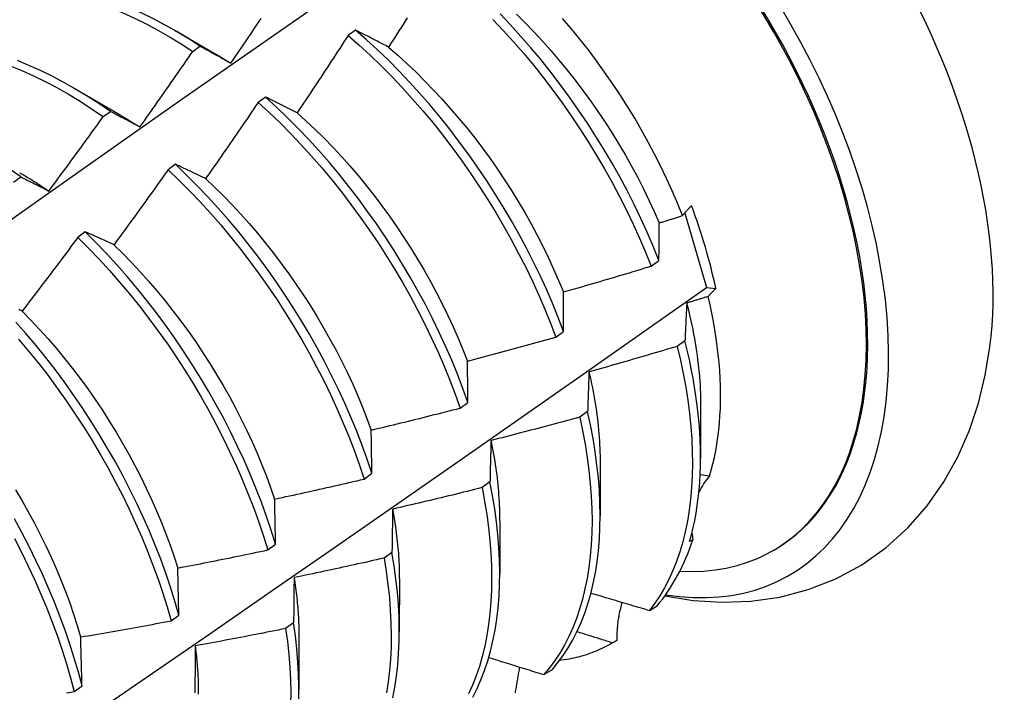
# Model space of a CAD drawing. Header units: inches. Extents: x 20 to 233, y 20 to 138.
# Tile 92 of 109: x 219.621 to 219.962, y 76.614 to 76.847. Entities that reach past the tile are written whole.
import ezdxf

# ---------------------------------------------------------------- set-up
doc = ezdxf.new("R2010")
doc.units = ezdxf.units.IN
doc.header["$MEASUREMENT"] = 0
doc.layers.add('Visible Edges(ANSI)', color=7, linetype='Continuous', lineweight=25)

msp = doc.modelspace()

# ---------------------------------------------------------------- linework, layer by layer
at = {"layer": 'Visible Edges(ANSI)'}
for p, q in [((219.67448, 76.84353), (219.69043, 76.8343)), ((219.73717, 76.84363), (219.73465, 76.84175)), ((219.6808, 76.83622), (219.68331, 76.83804)), ((219.63968, 76.82349), (219.65563, 76.81426)), ((219.70599, 76.82041), (219.70347, 76.81853)), ((219.64976, 76.81361), (219.65227, 76.81544)), ((219.67478, 76.79709), (219.67225, 76.7952)), ((219.61871, 76.79087), (219.62122, 76.79271)), ((219.85128, 76.78018), (219.85884, 76.7544)), ((219.64352, 76.77367), (219.641, 76.77177)), ((219.8397, 76.76181), (219.84236, 76.7638)), ((219.85884, 76.7544), (219.86206, 76.75406)), ((219.80664, 76.7372), (219.80932, 76.73919)), ((219.85138, 76.73596), (219.84866, 76.73398)), ((219.77348, 76.7126), (219.77617, 76.71459)), ((219.85679, 76.71364), (219.85677, 76.6952)), ((219.81765, 76.71146), (219.81492, 76.70948)), ((219.822, 76.6936), (219.82197, 76.67516)), ((219.74021, 76.68801), (219.7429, 76.68999)), ((219.85982, 76.68899), (219.85664, 76.68952)), ((219.7838, 76.687), (219.78106, 76.68502)), ((219.7872, 76.67356), (219.78717, 76.65512)), ((219.85413, 76.66698), (219.85299, 76.66632)), ((219.70683, 76.66343), (219.70953, 76.66541)), ((219.74984, 76.66257), (219.74709, 76.6606)), ((219.88188, 76.66325), (219.88236, 76.66352)), ((219.67604, 76.64085), (219.67563, 76.65717)), ((219.7524, 76.65352), (219.75238, 76.63509)), ((219.8391, 76.64248), (219.84173, 76.64409)), ((219.67333, 76.63887), (219.67604, 76.64085)), ((219.71575, 76.63819), (219.71299, 76.63622)), ((219.7176, 76.63349), (219.71758, 76.61505)), ((219.82582, 76.63096), (219.82716, 76.63173)), ((219.82776, 76.63208), (219.82629, 76.63123)), ((219.80245, 76.62025), (219.80542, 76.62205)), ((219.63972, 76.61433), (219.64244, 76.61632))]:
    msp.add_line(p, q, dxfattribs=at)
at = {"layer": 'Visible Edges(ANSI)', "flags": 128}
for points in [[(219.42381, 76.63956), (219.44702, 76.65626), (219.4702, 76.67291), (219.49337, 76.68952), (219.51652, 76.70607), (219.53965, 76.72257), (219.56277, 76.73902), (219.58588, 76.75542), (219.60898, 76.77176), (219.63207, 76.78805), (219.65515, 76.80428), (219.67822, 76.82045), (219.70129, 76.83657), (219.72435, 76.85262), (219.74741, 76.86862), (219.77046, 76.88455)], [(219.68331, 76.83804), (219.67929, 76.84063), (219.67526, 76.84307), (219.67122, 76.84536), (219.66718, 76.8475), (219.66314, 76.84948), (219.6591, 76.8513), (219.65508, 76.85296), (219.65107, 76.85445), (219.64708, 76.85578), (219.64312, 76.85695), (219.63919, 76.85794), (219.63529, 76.85876), (219.63143, 76.85942), (219.62761, 76.8599), (219.62384, 76.8602), (219.62012, 76.86034)], [(219.61759, 76.85871), (219.62131, 76.85857), (219.62508, 76.85825), (219.62891, 76.85775), (219.63277, 76.85709), (219.63667, 76.85625), (219.64061, 76.85525), (219.64457, 76.85407), (219.64856, 76.85273), (219.65257, 76.85122), (219.6566, 76.84955), (219.66063, 76.84771), (219.66467, 76.84572), (219.66871, 76.84357), (219.67275, 76.84127), (219.67678, 76.83882), (219.6808, 76.83622)], [(219.69403, 76.83214), (219.69478, 76.83324), (219.69553, 76.83434), (219.69628, 76.83545), (219.69703, 76.83655), (219.69778, 76.83765), (219.69852, 76.83875), (219.69927, 76.83986), (219.70001, 76.84096), (219.70076, 76.84207), (219.7015, 76.84317), (219.70224, 76.84428), (219.70299, 76.84538), (219.70373, 76.84649), (219.70447, 76.8476)], [(219.75514, 76.84785), (219.75442, 76.84672), (219.7537, 76.84559), (219.75298, 76.84446), (219.75227, 76.84333), (219.75155, 76.84221), (219.75082, 76.84108), (219.7501, 76.83995), (219.74938, 76.83883), (219.74866, 76.8377)], [(219.78477, 76.84731), (219.78841, 76.84346), (219.79199, 76.83951), (219.79551, 76.83545), (219.79895, 76.83131), (219.80232, 76.82708), (219.80561, 76.82277), (219.80881, 76.81838), (219.81194, 76.81392), (219.81497, 76.80939), (219.81791, 76.8048), (219.82076, 76.80016), (219.8235, 76.79548), (219.82615, 76.79075), (219.82868, 76.78598), (219.83111, 76.78118), (219.83343, 76.77636), (219.83564, 76.77152), (219.83773, 76.76667), (219.8397, 76.76181)], [(219.84236, 76.7638), (219.84038, 76.76866), (219.83829, 76.77351), (219.83607, 76.77835), (219.83374, 76.78317), (219.83131, 76.78796), (219.82876, 76.79273), (219.82611, 76.79745), (219.82336, 76.80214), (219.8205, 76.80677), (219.81755, 76.81136), (219.81451, 76.81588), (219.81138, 76.82033), (219.80817, 76.82472), (219.80487, 76.82902), (219.8015, 76.83325), (219.79805, 76.83738), (219.79453, 76.84143), (219.79095, 76.84538), (219.78731, 76.84922)], [(219.79294, 76.84912), (219.796, 76.84608), (219.79902, 76.84296), (219.80199, 76.83975), (219.80491, 76.83647), (219.80777, 76.83311), (219.81058, 76.82969), (219.81334, 76.8262), (219.81603, 76.82265), (219.81865, 76.81904), (219.82121, 76.81538), (219.8237, 76.81167), (219.82611, 76.80791), (219.82845, 76.80412), (219.83071, 76.80029), (219.83289, 76.79642), (219.83498, 76.79253), (219.83698, 76.78862), (219.8389, 76.78469), (219.84072, 76.78074), (219.84245, 76.77678)], [(219.85056, 76.77929), (219.84881, 76.78358), (219.84696, 76.78785), (219.84502, 76.79211), (219.84299, 76.79635), (219.84086, 76.80056), (219.83864, 76.80475), (219.83633, 76.8089), (219.83394, 76.81302), (219.83146, 76.8171), (219.8289, 76.82113), (219.82625, 76.82512), (219.82353, 76.82906), (219.82074, 76.83293), (219.81789, 76.83672), (219.81497, 76.84045), (219.81199, 76.8441), (219.80895, 76.84767)], [(219.74866, 76.8377), (219.74817, 76.83796), (219.74768, 76.83821), (219.74719, 76.83846), (219.74671, 76.83872), (219.74622, 76.83897), (219.74574, 76.83922), (219.74526, 76.83947), (219.74477, 76.83972), (219.74429, 76.83997), (219.74381, 76.84022), (219.74333, 76.84047), (219.74285, 76.84072), (219.74237, 76.84096), (219.7419, 76.84121), (219.74142, 76.84145), (219.74094, 76.8417), (219.74047, 76.84194), (219.73999, 76.84218), (219.73952, 76.84243), (219.73905, 76.84267), (219.73858, 76.84291), (219.73811, 76.84315), (219.73764, 76.84339), (219.73717, 76.84363)], [(219.80932, 76.73919), (219.80745, 76.74405), (219.80546, 76.74891), (219.80336, 76.75376), (219.80114, 76.7586), (219.7988, 76.76341), (219.79636, 76.76821), (219.79381, 76.77297), (219.79115, 76.77769), (219.78839, 76.78238), (219.78553, 76.78701), (219.78258, 76.79159), (219.77953, 76.7961), (219.7764, 76.80055), (219.77318, 76.80493), (219.76988, 76.80924), (219.7665, 76.81346), (219.76305, 76.81759), (219.75953, 76.82163), (219.75594, 76.82557), (219.75229, 76.8294), (219.74858, 76.83313), (219.74482, 76.83675), (219.74102, 76.84025), (219.73717, 76.84363)], [(219.73465, 76.84175), (219.73392, 76.84063), (219.73319, 76.83951), (219.73247, 76.83839), (219.73174, 76.83727), (219.73101, 76.83614), (219.73028, 76.83502), (219.72954, 76.8339), (219.72881, 76.83279), (219.72808, 76.83167), (219.72734, 76.83055), (219.72661, 76.82943), (219.72587, 76.82831), (219.72514, 76.8272), (219.7244, 76.82608), (219.72366, 76.82497), (219.72292, 76.82385), (219.72218, 76.82274), (219.72144, 76.82163), (219.7207, 76.82051), (219.71996, 76.8194), (219.71921, 76.81829), (219.71847, 76.81718), (219.71773, 76.81607), (219.71698, 76.81496)], [(219.73465, 76.84175), (219.7385, 76.83837), (219.7423, 76.83486), (219.74606, 76.83123), (219.74976, 76.8275), (219.7534, 76.82365), (219.75698, 76.8197), (219.7605, 76.81566), (219.76395, 76.81152), (219.76732, 76.80729), (219.77061, 76.80299), (219.77383, 76.7986), (219.77696, 76.79414), (219.77999, 76.78962), (219.78294, 76.78504), (219.78579, 76.7804), (219.78854, 76.77572), (219.79119, 76.77099), (219.79374, 76.76622), (219.79617, 76.76143), (219.7985, 76.75661), (219.80071, 76.75177), (219.80281, 76.74692), (219.80479, 76.74206), (219.80664, 76.7372)], [(219.66249, 76.81003), (219.66326, 76.81112), (219.66403, 76.8122), (219.6648, 76.81329), (219.66557, 76.81437), (219.66634, 76.81546), (219.66711, 76.81655), (219.66788, 76.81763), (219.66864, 76.81872), (219.66941, 76.81981), (219.67018, 76.8209), (219.67094, 76.82199), (219.6717, 76.82308), (219.67247, 76.82417), (219.67323, 76.82527), (219.67399, 76.82636), (219.67475, 76.82745), (219.67551, 76.82855), (219.67627, 76.82964), (219.67702, 76.83074), (219.67778, 76.83183), (219.67854, 76.83293), (219.67929, 76.83403), (219.68005, 76.83512), (219.6808, 76.83622)], [(219.68331, 76.83804), (219.68374, 76.83781), (219.68418, 76.83757), (219.68462, 76.83733), (219.68506, 76.83709), (219.6855, 76.83685), (219.68594, 76.83661), (219.68639, 76.83637), (219.68683, 76.83613), (219.68727, 76.83589), (219.68772, 76.83564), (219.68817, 76.8354), (219.68861, 76.83515), (219.68906, 76.83491), (219.68951, 76.83466), (219.68996, 76.83441), (219.69041, 76.83416), (219.69086, 76.83391), (219.69131, 76.83366), (219.69176, 76.83341), (219.69221, 76.83316), (219.69266, 76.83291), (219.69312, 76.83265), (219.69357, 76.8324), (219.69403, 76.83214)], [(219.74864, 76.83767), (219.75182, 76.83491), (219.75496, 76.83205), (219.75807, 76.82911), (219.76114, 76.82607), (219.76416, 76.82295), (219.76714, 76.81975), (219.77006, 76.81648), (219.77294, 76.81313), (219.77575, 76.80971), (219.77851, 76.80623), (219.7812, 76.80269), (219.78383, 76.79908), (219.78639, 76.79543), (219.78887, 76.79172), (219.79128, 76.78797), (219.79361, 76.78417), (219.79586, 76.78034), (219.79803, 76.77647), (219.80011, 76.77258), (219.80211, 76.76866), (219.80403, 76.76472), (219.80586, 76.76077), (219.80759, 76.75681), (219.80924, 76.75284)], [(219.65227, 76.81544), (219.64827, 76.81816), (219.64425, 76.82074), (219.64022, 76.82317), (219.63618, 76.82545), (219.63214, 76.82758), (219.6281, 76.82955), (219.62406, 76.83136), (219.62004, 76.83301)], [(219.69042, 76.83427), (219.69057, 76.83418), (219.69072, 76.8341), (219.69087, 76.83401), (219.69102, 76.83392), (219.69117, 76.83383), (219.69132, 76.83374), (219.69147, 76.83365), (219.69162, 76.83357), (219.69177, 76.83348), (219.69192, 76.83339), (219.69207, 76.8333), (219.69222, 76.83321), (219.69237, 76.83312), (219.69252, 76.83303), (219.69267, 76.83294), (219.69282, 76.83285), (219.69297, 76.83275), (219.69312, 76.83266), (219.69327, 76.83257), (219.69342, 76.83248), (219.69357, 76.83239), (219.69372, 76.8323), (219.69387, 76.8322), (219.69402, 76.83211)], [(219.61754, 76.83127), (219.62156, 76.82961), (219.62559, 76.82779), (219.62963, 76.82581), (219.63368, 76.82367), (219.63771, 76.82138), (219.64174, 76.81893), (219.64576, 76.81634), (219.64976, 76.81361)], [(219.71698, 76.81496), (219.71651, 76.81519), (219.71605, 76.81543), (219.71558, 76.81566), (219.71512, 76.8159), (219.71465, 76.81613), (219.71419, 76.81636), (219.71373, 76.81659), (219.71326, 76.81682), (219.7128, 76.81705), (219.71234, 76.81728), (219.71188, 76.81751), (219.71143, 76.81774), (219.71097, 76.81797), (219.71051, 76.81819), (219.71006, 76.81842), (219.7096, 76.81864), (219.70915, 76.81887), (219.70869, 76.81909), (219.70824, 76.81931), (219.70779, 76.81953), (219.70734, 76.81976), (219.70689, 76.81998), (219.70644, 76.82019), (219.70599, 76.82041)], [(219.77617, 76.71459), (219.77441, 76.71944), (219.77254, 76.7243), (219.77054, 76.72916), (219.76843, 76.73401), (219.7662, 76.73884), (219.76386, 76.74366), (219.76141, 76.74845), (219.75885, 76.75321), (219.75619, 76.75793), (219.75342, 76.76261), (219.75056, 76.76724), (219.7476, 76.77182), (219.74455, 76.77633), (219.74141, 76.78078), (219.73819, 76.78515), (219.73488, 76.78945), (219.7315, 76.79367), (219.72804, 76.79779), (219.72452, 76.80182), (219.72092, 76.80576), (219.71727, 76.80959), (219.71356, 76.81331), (219.7098, 76.81692), (219.70599, 76.82041)], [(219.70347, 76.81853), (219.70272, 76.81743), (219.70197, 76.81632), (219.70122, 76.81521), (219.70047, 76.81411), (219.69972, 76.813), (219.69897, 76.8119), (219.69821, 76.81079), (219.69746, 76.80969), (219.6967, 76.80859), (219.69594, 76.80749), (219.69519, 76.80639), (219.69443, 76.80528), (219.69367, 76.80418), (219.69291, 76.80309), (219.69215, 76.80199), (219.69139, 76.80089), (219.69063, 76.79979), (219.68986, 76.79869), (219.6891, 76.7976), (219.68834, 76.7965), (219.68757, 76.79541), (219.6868, 76.79431), (219.68604, 76.79322), (219.68527, 76.79213)], [(219.70347, 76.81853), (219.70728, 76.81503), (219.71104, 76.81141), (219.71474, 76.80768), (219.71839, 76.80384), (219.72197, 76.7999), (219.72549, 76.79586), (219.72895, 76.79173), (219.73232, 76.78751), (219.73562, 76.7832), (219.73884, 76.77882), (219.74197, 76.77437), (219.74502, 76.76985), (219.74797, 76.76527), (219.75083, 76.76064), (219.75358, 76.75596), (219.75624, 76.75123), (219.75879, 76.74647), (219.76123, 76.74168), (219.76357, 76.73686), (219.76579, 76.73202), (219.76789, 76.72717), (219.76987, 76.72231), (219.77174, 76.71745), (219.77348, 76.7126)], [(219.63093, 76.78782), (219.63172, 76.78888), (219.63252, 76.78995), (219.63331, 76.79102), (219.6341, 76.79209), (219.63489, 76.79316), (219.63568, 76.79423), (219.63647, 76.7953), (219.63726, 76.79637), (219.63805, 76.79744), (219.63884, 76.79852), (219.63962, 76.79959), (219.64041, 76.80066), (219.64119, 76.80174), (219.64197, 76.80281), (219.64276, 76.80389), (219.64354, 76.80497), (219.64432, 76.80604), (219.6451, 76.80712), (219.64588, 76.8082), (219.64666, 76.80928), (219.64743, 76.81036), (219.64821, 76.81144), (219.64899, 76.81252), (219.64976, 76.81361)], [(219.65227, 76.81544), (219.65269, 76.81522), (219.6531, 76.81501), (219.65352, 76.81479), (219.65394, 76.81457), (219.65436, 76.81435), (219.65478, 76.81413), (219.6552, 76.81391), (219.65563, 76.81369), (219.65605, 76.81347), (219.65647, 76.81325), (219.6569, 76.81302), (219.65732, 76.8128), (219.65775, 76.81257), (219.65818, 76.81235), (219.6586, 76.81212), (219.65903, 76.81189), (219.65946, 76.81166), (219.65989, 76.81143), (219.66032, 76.8112), (219.66075, 76.81097), (219.66119, 76.81074), (219.66162, 76.8105), (219.66205, 76.81027), (219.66249, 76.81003)], [(219.65563, 76.81419), (219.65591, 76.81403), (219.6562, 76.81386), (219.65649, 76.81369), (219.65677, 76.81352), (219.65706, 76.81335), (219.65734, 76.81318), (219.65763, 76.81301), (219.65792, 76.81284), (219.6582, 76.81267), (219.65849, 76.81249), (219.65877, 76.81232), (219.65906, 76.81214), (219.65935, 76.81197), (219.65963, 76.81179), (219.65992, 76.81161), (219.6602, 76.81143), (219.66049, 76.81125), (219.66077, 76.81107), (219.66106, 76.81089), (219.66134, 76.81071), (219.66163, 76.81053), (219.66191, 76.81034), (219.6622, 76.81016), (219.66248, 76.80997)], [(219.71697, 76.81491), (219.72012, 76.81206), (219.72323, 76.80912), (219.7263, 76.8061), (219.72932, 76.80299), (219.7323, 76.7998), (219.73523, 76.79653), (219.7381, 76.79319), (219.74091, 76.78977), (219.74366, 76.78628), (219.74634, 76.78274), (219.74896, 76.77913), (219.75152, 76.77546), (219.754, 76.77175), (219.7564, 76.76799), (219.75874, 76.76419), (219.76099, 76.76036), (219.76317, 76.75649), (219.76527, 76.75259), (219.76728, 76.74868), (219.7692, 76.74474), (219.77104, 76.74079), (219.77279, 76.73683), (219.77444, 76.73287), (219.776, 76.72891)], [(219.62122, 76.79271), (219.61723, 76.79556)], [(219.68527, 76.79213), (219.68482, 76.79234), (219.68438, 76.79256), (219.68393, 76.79277), (219.68349, 76.79298), (219.68305, 76.7932), (219.6826, 76.79341), (219.68216, 76.79362), (219.68172, 76.79383), (219.68128, 76.79404), (219.68084, 76.79425), (219.6804, 76.79446), (219.67997, 76.79466), (219.67953, 76.79487), (219.67909, 76.79508), (219.67866, 76.79528), (219.67822, 76.79549), (219.67779, 76.79569), (219.67736, 76.79589), (219.67693, 76.79609), (219.67649, 76.7963), (219.67606, 76.7965), (219.67563, 76.7967), (219.67521, 76.79689), (219.67478, 76.79709)], [(219.7429, 76.68999), (219.74127, 76.69484), (219.73951, 76.69969), (219.73763, 76.70455), (219.73562, 76.70941), (219.7335, 76.71425), (219.73127, 76.71909), (219.72892, 76.72391), (219.72647, 76.7287), (219.7239, 76.73345), (219.72123, 76.73817), (219.71846, 76.74285), (219.71559, 76.74748), (219.71262, 76.75205), (219.70957, 76.75656), (219.70642, 76.761), (219.70319, 76.76537), (219.69988, 76.76966), (219.6965, 76.77387), (219.69304, 76.77799), (219.68951, 76.78202), (219.68591, 76.78595), (219.68226, 76.78977), (219.67854, 76.79349), (219.67478, 76.79709)], [(219.62084, 76.79417), (219.62126, 76.79393), (219.62168, 76.79368), (219.62211, 76.79343), (219.62253, 76.79318), (219.62295, 76.79293), (219.62337, 76.79268), (219.62379, 76.79242), (219.62422, 76.79217), (219.62464, 76.79191), (219.62506, 76.79165), (219.62548, 76.79138), (219.6259, 76.79112), (219.62632, 76.79085), (219.62674, 76.79058), (219.62716, 76.79031), (219.62758, 76.79004), (219.628, 76.78977), (219.62842, 76.78949), (219.62884, 76.78921), (219.62926, 76.78893), (219.62968, 76.78865), (219.6301, 76.78837), (219.63051, 76.78808), (219.63093, 76.7878)], [(219.62122, 76.79271), (219.62161, 76.79251), (219.62201, 76.79232), (219.62241, 76.79212), (219.6228, 76.79193), (219.6232, 76.79173), (219.6236, 76.79153), (219.624, 76.79133), (219.62441, 76.79113), (219.62481, 76.79093), (219.62521, 76.79073), (219.62561, 76.79053), (219.62602, 76.79032), (219.62642, 76.79012), (219.62683, 76.78992), (219.62724, 76.78971), (219.62764, 76.7895), (219.62805, 76.78929), (219.62846, 76.78909), (219.62887, 76.78888), (219.62928, 76.78867), (219.62969, 76.78845), (219.6301, 76.78824), (219.63052, 76.78803), (219.63093, 76.78782)], [(219.67225, 76.7952), (219.67148, 76.79411), (219.67071, 76.79302), (219.66994, 76.79193), (219.66917, 76.79084), (219.66839, 76.78976), (219.66762, 76.78867), (219.66684, 76.78758), (219.66606, 76.7865), (219.66528, 76.78541), (219.66451, 76.78432), (219.66373, 76.78324), (219.66295, 76.78216), (219.66217, 76.78107), (219.66138, 76.77999), (219.6606, 76.77891), (219.65982, 76.77783), (219.65903, 76.77675), (219.65825, 76.77567), (219.65746, 76.77459), (219.65668, 76.77351), (219.65589, 76.77243), (219.6551, 76.77135), (219.65431, 76.77028), (219.65352, 76.7692)], [(219.67225, 76.7952), (219.67602, 76.79159), (219.67972, 76.78787), (219.68337, 76.78404), (219.68696, 76.7801), (219.69049, 76.77607), (219.69394, 76.77194), (219.69733, 76.76772), (219.70063, 76.76342), (219.70385, 76.75905), (219.70699, 76.7546), (219.71004, 76.75008), (219.713, 76.74551), (219.71586, 76.74088), (219.71862, 76.7362), (219.72129, 76.73147), (219.72384, 76.72671), (219.72629, 76.72192), (219.72863, 76.7171), (219.73086, 76.71227), (219.73297, 76.70742), (219.73496, 76.70256), (219.73683, 76.6977), (219.73858, 76.69285), (219.74021, 76.68801)], [(219.68527, 76.79211), (219.68838, 76.78918), (219.69144, 76.78615), (219.69446, 76.78303), (219.69743, 76.77983), (219.70035, 76.77656), (219.70322, 76.7732), (219.70603, 76.76978), (219.70878, 76.76629), (219.71147, 76.76274), (219.7141, 76.75913), (219.71666, 76.75547), (219.71915, 76.75176), (219.72157, 76.74801), (219.72391, 76.74421), (219.72617, 76.74038), (219.72836, 76.73652), (219.73046, 76.73263), (219.73247, 76.72872), (219.7344, 76.72478), (219.73623, 76.72084), (219.73797, 76.71688), (219.73962, 76.71292), (219.74117, 76.70896), (219.74262, 76.705)], [(219.85056, 76.77929), (219.85067, 76.77943), (219.85078, 76.77957), (219.8509, 76.77972), (219.85101, 76.77986), (219.85113, 76.78), (219.85125, 76.78015), (219.85137, 76.78029), (219.85149, 76.78043), (219.85161, 76.78058), (219.85174, 76.78072), (219.85187, 76.78087), (219.85199, 76.78101), (219.85212, 76.78115), (219.85225, 76.7813), (219.85239, 76.78144), (219.85252, 76.78159), (219.85266, 76.78173), (219.85279, 76.78188), (219.85293, 76.78202), (219.85307, 76.78217), (219.85321, 76.78231), (219.85336, 76.78246), (219.8535, 76.7826), (219.85365, 76.78275)], [(219.84248, 76.77677), (219.84281, 76.77688), (219.84315, 76.77698), (219.84349, 76.77708), (219.84382, 76.77719), (219.84416, 76.77729), (219.8445, 76.7774), (219.84484, 76.7775), (219.84517, 76.77761), (219.84551, 76.77771), (219.84585, 76.77781), (219.84618, 76.77792), (219.84652, 76.77802), (219.84686, 76.77813), (219.84719, 76.77823), (219.84753, 76.77834), (219.84787, 76.77844), (219.8482, 76.77855), (219.84854, 76.77866), (219.84888, 76.77876), (219.84921, 76.77887), (219.84955, 76.77897), (219.84989, 76.77908), (219.85022, 76.77918), (219.85056, 76.77929)], [(219.84236, 76.7638), (219.84237, 76.76435), (219.84237, 76.76491), (219.84237, 76.76546), (219.84238, 76.76601), (219.84238, 76.76656), (219.84238, 76.7671), (219.84239, 76.76765), (219.84239, 76.76819), (219.8424, 76.76874), (219.8424, 76.76928), (219.8424, 76.76982), (219.84241, 76.77037), (219.84241, 76.77091), (219.84242, 76.77144), (219.84242, 76.77198), (219.84243, 76.77252), (219.84243, 76.77305), (219.84244, 76.77359), (219.84245, 76.77412), (219.84245, 76.77465), (219.84246, 76.77518), (219.84246, 76.77571), (219.84247, 76.77624), (219.84248, 76.77677)], [(219.641, 76.77177), (219.6402, 76.7707), (219.63941, 76.76962), (219.63861, 76.76855), (219.63782, 76.76748), (219.63702, 76.76641), (219.63622, 76.76534), (219.63543, 76.76427), (219.63463, 76.7632), (219.63383, 76.76213), (219.63303, 76.76107), (219.63223, 76.76), (219.63142, 76.75893), (219.63062, 76.75787), (219.62982, 76.7568), (219.62901, 76.75574), (219.62821, 76.75468), (219.6274, 76.75361), (219.62659, 76.75255), (219.62579, 76.75149), (219.62498, 76.75043), (219.62417, 76.74937), (219.62336, 76.74831), (219.62255, 76.74725), (219.62174, 76.74619)], [(219.641, 76.77177), (219.64471, 76.76805), (219.64836, 76.76423), (219.65195, 76.7603), (219.65548, 76.75627), (219.65894, 76.75215), (219.66233, 76.74793), (219.66564, 76.74364), (219.66887, 76.73927), (219.67201, 76.73482), (219.67506, 76.73031), (219.67803, 76.72574), (219.6809, 76.72111), (219.68367, 76.71644), (219.68633, 76.71172), (219.6889, 76.70696), (219.69135, 76.70217), (219.6937, 76.69735), (219.69593, 76.69252), (219.69805, 76.68767), (219.70005, 76.68281), (219.70193, 76.67795), (219.70368, 76.6731), (219.70532, 76.66825), (219.70683, 76.66343)], [(219.65352, 76.7692), (219.6531, 76.7694), (219.65267, 76.76959), (219.65225, 76.76979), (219.65182, 76.76998), (219.6514, 76.77017), (219.65098, 76.77036), (219.65056, 76.77055), (219.65014, 76.77074), (219.64972, 76.77093), (219.6493, 76.77112), (219.64888, 76.77131), (219.64846, 76.77149), (219.64805, 76.77168), (219.64763, 76.77186), (219.64722, 76.77205), (219.6468, 76.77223), (219.64639, 76.77241), (219.64598, 76.77259), (219.64557, 76.77278), (219.64516, 76.77296), (219.64475, 76.77313), (219.64434, 76.77331), (219.64393, 76.77349), (219.64352, 76.77367)], [(219.70953, 76.66541), (219.70801, 76.67024), (219.70637, 76.67508), (219.7046, 76.67994), (219.70271, 76.6848), (219.7007, 76.68965), (219.69858, 76.6945), (219.69634, 76.69934), (219.69398, 76.70415), (219.69152, 76.70894), (219.68895, 76.7137), (219.68627, 76.71841), (219.68349, 76.72309), (219.68062, 76.72771), (219.67765, 76.73228), (219.67458, 76.73678), (219.67144, 76.74122), (219.6682, 76.74559), (219.66489, 76.74988), (219.66149, 76.75408), (219.65803, 76.7582), (219.6545, 76.76222), (219.6509, 76.76614), (219.64724, 76.76996), (219.64352, 76.77367)], [(219.6535, 76.76918), (219.65656, 76.76614), (219.65959, 76.76303), (219.66257, 76.75983), (219.66549, 76.75655), (219.66837, 76.7532), (219.67119, 76.74979), (219.67395, 76.74631), (219.67664, 76.74276), (219.67928, 76.73916), (219.68184, 76.73551), (219.68433, 76.7318), (219.68675, 76.72805), (219.68909, 76.72426), (219.69135, 76.72044), (219.69353, 76.71657), (219.69562, 76.71268), (219.69762, 76.70877), (219.69954, 76.70483), (219.70137, 76.70089), (219.70311, 76.69693), (219.70475, 76.69296), (219.70631, 76.68899), (219.70777, 76.68503), (219.70913, 76.68108)], [(219.80929, 76.75284), (219.81056, 76.7532), (219.81183, 76.75357), (219.8131, 76.75393), (219.81437, 76.75429), (219.81564, 76.75466), (219.81691, 76.75503), (219.81818, 76.75539), (219.81945, 76.75576), (219.82072, 76.75613), (219.82199, 76.7565), (219.82326, 76.75688), (219.82452, 76.75725), (219.82579, 76.75762), (219.82706, 76.758), (219.82832, 76.75838), (219.82959, 76.75875), (219.83085, 76.75913), (219.83212, 76.75951), (219.83338, 76.75989), (219.83465, 76.76027), (219.83591, 76.76066), (219.83717, 76.76104), (219.83844, 76.76143), (219.8397, 76.76181)], [(219.42371, 76.45673), (219.44585, 76.4714), (219.46795, 76.48609), (219.49, 76.50081), (219.51202, 76.51556), (219.53399, 76.53033), (219.55593, 76.54513), (219.57782, 76.55995), (219.59968, 76.5748), (219.6215, 76.58966), (219.64327, 76.60455), (219.66501, 76.61946), (219.6867, 76.63439), (219.70836, 76.64934), (219.72998, 76.6643), (219.75155, 76.67928), (219.77309, 76.69428), (219.79459, 76.70929), (219.81604, 76.72431), (219.83746, 76.73935), (219.85884, 76.7544)], [(219.80932, 76.73919), (219.80932, 76.73977), (219.80931, 76.74035), (219.80931, 76.74093), (219.80931, 76.74151), (219.80931, 76.74209), (219.8093, 76.74266), (219.8093, 76.74324), (219.8093, 76.74381), (219.8093, 76.74438), (219.8093, 76.74496), (219.8093, 76.74553), (219.8093, 76.7461), (219.80929, 76.74666), (219.80929, 76.74723), (219.80929, 76.7478), (219.80929, 76.74836), (219.80929, 76.74893), (219.80929, 76.74949), (219.80929, 76.75005), (219.80929, 76.75061), (219.80929, 76.75117), (219.80929, 76.75173), (219.80929, 76.75229), (219.80929, 76.75284)], [(219.85943, 76.75127), (219.85912, 76.75118), (219.85881, 76.75108), (219.8585, 76.75099), (219.85819, 76.75089), (219.85788, 76.7508), (219.85757, 76.7507), (219.85726, 76.75061), (219.85695, 76.75051), (219.85664, 76.75042), (219.85633, 76.75032), (219.85602, 76.75023), (219.85571, 76.75013), (219.8554, 76.75004), (219.85509, 76.74995), (219.85478, 76.74985), (219.85447, 76.74976), (219.85416, 76.74966), (219.85385, 76.74957), (219.85354, 76.74948), (219.85323, 76.74938), (219.85292, 76.74929), (219.85261, 76.74919), (219.8523, 76.7491), (219.85199, 76.74901)], [(219.86206, 76.75406), (219.86194, 76.75394), (219.86182, 76.75383), (219.8617, 76.75371), (219.86158, 76.75359), (219.86147, 76.75348), (219.86135, 76.75336), (219.86123, 76.75324), (219.86112, 76.75313), (219.86101, 76.75301), (219.86089, 76.75289), (219.86078, 76.75278), (219.86067, 76.75266), (219.86056, 76.75255), (219.86045, 76.75243), (219.86035, 76.75231), (219.86024, 76.7522), (219.86014, 76.75208), (219.86003, 76.75197), (219.85993, 76.75185), (219.85982, 76.75173), (219.85972, 76.75162), (219.85962, 76.7515), (219.85952, 76.75139), (219.85943, 76.75127)], [(219.85982, 76.68899), (219.86045, 76.69111), (219.86103, 76.69329), (219.86155, 76.69551), (219.86202, 76.69779), (219.86242, 76.70011), (219.86278, 76.70248), (219.86308, 76.7049), (219.86332, 76.70736), (219.8635, 76.70986), (219.86363, 76.7124), (219.8637, 76.71498), (219.86371, 76.7176), (219.86366, 76.72025), (219.86356, 76.72293), (219.8634, 76.72565), (219.86319, 76.7284), (219.86291, 76.73118), (219.86258, 76.73399), (219.8622, 76.73682), (219.86175, 76.73967), (219.86125, 76.74255), (219.8607, 76.74544), (219.86009, 76.74835), (219.85943, 76.75127)], [(219.85199, 76.74901), (219.85196, 76.74848), (219.85194, 76.74794), (219.85191, 76.74741), (219.85188, 76.74688), (219.85185, 76.74634), (219.85182, 76.7458), (219.8518, 76.74527), (219.85177, 76.74473), (219.85174, 76.74419), (219.85172, 76.74365), (219.85169, 76.74311), (219.85167, 76.74256), (219.85164, 76.74202), (219.85162, 76.74147), (219.85159, 76.74093), (219.85157, 76.74038), (219.85154, 76.73983), (219.85152, 76.73928), (219.85149, 76.73873), (219.85147, 76.73818), (219.85145, 76.73763), (219.85142, 76.73708), (219.8514, 76.73652), (219.85138, 76.73596)], [(219.85194, 76.74902), (219.85233, 76.74747), (219.85271, 76.74592), (219.85307, 76.74438), (219.85341, 76.74284), (219.85374, 76.74131), (219.85405, 76.73979), (219.85435, 76.73827), (219.85463, 76.73675), (219.85489, 76.73525), (219.85513, 76.73375), (219.85536, 76.73226), (219.85557, 76.73077), (219.85577, 76.7293), (219.85595, 76.72783), (219.85611, 76.72637), (219.85625, 76.72492), (219.85638, 76.72347), (219.85649, 76.72204), (219.85658, 76.72062), (219.85666, 76.7192), (219.85672, 76.7178), (219.85676, 76.71641), (219.85678, 76.71502), (219.85679, 76.71365)], [(219.62174, 76.74619), (219.62133, 76.74637), (219.62093, 76.74654), (219.62052, 76.74671)], [(219.62172, 76.74615), (219.62475, 76.74304), (219.62773, 76.73985), (219.63066, 76.73658), (219.63354, 76.73324), (219.63636, 76.72983), (219.63911, 76.72636), (219.64181, 76.72282), (219.64443, 76.71922), (219.64699, 76.71556), (219.64948, 76.71185), (219.65189, 76.7081), (219.65422, 76.7043), (219.65648, 76.70047), (219.65866, 76.6966), (219.66075, 76.69271), (219.66276, 76.68879), (219.66469, 76.68485), (219.66653, 76.6809), (219.66828, 76.67694), (219.66993, 76.67298), (219.6715, 76.66901), (219.67297, 76.66505), (219.67434, 76.6611), (219.67561, 76.65716)], [(219.67604, 76.64085), (219.67464, 76.64566), (219.67312, 76.65049), (219.67147, 76.65533), (219.66969, 76.66019), (219.6678, 76.66505), (219.66578, 76.6699), (219.66365, 76.67475), (219.6614, 76.67958), (219.65904, 76.6844), (219.65657, 76.68918), (219.65399, 76.69394), (219.65131, 76.69865), (219.64853, 76.70332), (219.64565, 76.70794), (219.64267, 76.71251), (219.6396, 76.71701), (219.63645, 76.72144), (219.63321, 76.72581), (219.62989, 76.73009), (219.62649, 76.73429), (219.62302, 76.7384), (219.61949, 76.74241)], [(219.62048, 76.73647), (219.62394, 76.73235), (219.62733, 76.72815), (219.63065, 76.72386), (219.63388, 76.71949), (219.63703, 76.71505), (219.64009, 76.71054), (219.64306, 76.70597), (219.64593, 76.70135), (219.64871, 76.69668), (219.65138, 76.69196), (219.65395, 76.6872), (219.65641, 76.68241), (219.65876, 76.6776), (219.661, 76.67276), (219.66313, 76.66792), (219.66513, 76.66306), (219.66702, 76.6582), (219.66878, 76.65335), (219.67043, 76.6485), (219.67194, 76.64367), (219.67333, 76.63887)], [(219.77602, 76.72891), (219.7773, 76.72925), (219.77858, 76.72958), (219.77986, 76.72992), (219.78114, 76.73025), (219.78241, 76.73059), (219.78369, 76.73093), (219.78497, 76.73127), (219.78625, 76.73161), (219.78753, 76.73195), (219.7888, 76.73229), (219.79008, 76.73264), (219.79136, 76.73298), (219.79263, 76.73333), (219.79391, 76.73367), (219.79518, 76.73402), (219.79646, 76.73437), (219.79773, 76.73472), (219.79901, 76.73507), (219.80028, 76.73543), (219.80155, 76.73578), (219.80283, 76.73613), (219.8041, 76.73649), (219.80537, 76.73685), (219.80664, 76.7372)], [(219.84866, 76.73398), (219.84739, 76.7336), (219.84612, 76.73322), (219.84485, 76.73285), (219.84358, 76.73247), (219.84231, 76.73209), (219.84104, 76.73172), (219.83977, 76.73135), (219.8385, 76.73097), (219.83723, 76.7306), (219.83596, 76.73023), (219.83469, 76.72986), (219.83342, 76.7295), (219.83215, 76.72913), (219.83087, 76.72876), (219.8296, 76.7284), (219.82833, 76.72804), (219.82705, 76.72767), (219.82578, 76.72731), (219.8245, 76.72695), (219.82323, 76.72659), (219.82195, 76.72624), (219.82068, 76.72588), (219.8194, 76.72552), (219.81813, 76.72517)], [(219.84866, 76.73398), (219.84978, 76.72924), (219.85077, 76.72454), (219.85162, 76.71989), (219.85235, 76.71529), (219.85294, 76.71075), (219.8534, 76.70627), (219.85372, 76.70186), (219.85391, 76.69753), (219.85396, 76.69327), (219.85388, 76.68911), (219.85366, 76.68503), (219.85331, 76.68105), (219.85283, 76.67717), (219.85221, 76.6734), (219.85147, 76.66974), (219.85059, 76.66619), (219.84959, 76.66276), (219.84846, 76.65946), (219.8472, 76.65629), (219.84582, 76.65325), (219.84432, 76.65034), (219.84269, 76.64758), (219.84095, 76.64496), (219.8391, 76.64248)], [(219.85299, 76.66632), (219.85364, 76.66871), (219.85424, 76.67116), (219.85477, 76.67366), (219.85524, 76.67622), (219.85565, 76.67883), (219.85599, 76.68148), (219.85627, 76.68419), (219.85649, 76.68694), (219.85665, 76.68974), (219.85674, 76.69258), (219.85677, 76.69547), (219.85674, 76.69839), (219.85664, 76.70135), (219.85648, 76.70435), (219.85625, 76.70739), (219.85596, 76.71045), (219.85561, 76.71355), (219.85519, 76.71668), (219.85471, 76.71984), (219.85417, 76.72302), (219.85357, 76.72622), (219.8529, 76.72945), (219.85217, 76.7327), (219.85138, 76.73596)], [(219.84436, 76.64749), (219.85418, 76.64593), (219.86415, 76.64529), (219.8742, 76.64566), (219.88421, 76.6471), (219.89407, 76.64968), (219.90361, 76.65344), (219.91267, 76.65833), (219.92106, 76.66425), (219.92864, 76.67111), (219.93533, 76.67874), (219.94112, 76.68701), (219.94598, 76.69576), (219.94995, 76.70489), (219.95309, 76.71432), (219.95544, 76.72399), (219.95706, 76.73384)], [(219.77617, 76.71459), (219.77616, 76.7152), (219.77615, 76.7158), (219.77614, 76.71641), (219.77614, 76.71702), (219.77613, 76.71762), (219.77612, 76.71823), (219.77612, 76.71883), (219.77611, 76.71943), (219.7761, 76.72003), (219.7761, 76.72063), (219.77609, 76.72123), (219.77608, 76.72183), (219.77608, 76.72242), (219.77607, 76.72302), (219.77606, 76.72361), (219.77606, 76.72421), (219.77605, 76.7248), (219.77605, 76.72539), (219.77604, 76.72598), (219.77604, 76.72657), (219.77603, 76.72716), (219.77603, 76.72774), (219.77602, 76.72833), (219.77602, 76.72891)], [(219.81813, 76.72517), (219.8181, 76.72461), (219.81808, 76.72405), (219.81806, 76.72349), (219.81804, 76.72293), (219.81802, 76.72237), (219.81799, 76.7218), (219.81797, 76.72124), (219.81795, 76.72067), (219.81793, 76.7201), (219.81791, 76.71953), (219.81789, 76.71896), (219.81787, 76.71839), (219.81785, 76.71782), (219.81783, 76.71725), (219.81781, 76.71667), (219.81779, 76.7161), (219.81777, 76.71552), (219.81775, 76.71495), (219.81774, 76.71437), (219.81772, 76.71379), (219.8177, 76.71321), (219.81768, 76.71263), (219.81766, 76.71205), (219.81765, 76.71146)], [(219.81811, 76.72517), (219.81843, 76.72379), (219.81873, 76.72241), (219.81902, 76.72104), (219.8193, 76.71967), (219.81956, 76.71831), (219.81981, 76.71695), (219.82005, 76.7156), (219.82027, 76.71426), (219.82048, 76.71292), (219.82067, 76.71158), (219.82085, 76.71026), (219.82102, 76.70894), (219.82117, 76.70762), (219.82131, 76.70631), (219.82144, 76.70501), (219.82155, 76.70372), (219.82164, 76.70243), (219.82173, 76.70115), (219.8218, 76.69988), (219.82186, 76.69862), (219.8219, 76.69736), (219.82193, 76.69611), (219.82195, 76.69487), (219.82195, 76.69364)], [(219.74265, 76.70499), (219.74394, 76.70529), (219.74523, 76.7056), (219.74651, 76.70591), (219.7478, 76.70621), (219.74909, 76.70652), (219.75037, 76.70683), (219.75166, 76.70714), (219.75295, 76.70746), (219.75423, 76.70777), (219.75552, 76.70808), (219.7568, 76.7084), (219.75809, 76.70872), (219.75937, 76.70903), (219.76066, 76.70935), (219.76194, 76.70967), (219.76322, 76.70999), (219.76451, 76.71032), (219.76579, 76.71064), (219.76707, 76.71096), (219.76836, 76.71129), (219.76964, 76.71161), (219.77092, 76.71194), (219.7722, 76.71227), (219.77348, 76.7126)], [(219.80542, 76.62205), (219.80737, 76.62439), (219.80921, 76.62688), (219.81093, 76.62952), (219.81254, 76.63231), (219.81403, 76.63523), (219.81539, 76.63829), (219.81663, 76.64148), (219.81775, 76.6448), (219.81873, 76.64824), (219.81959, 76.65181), (219.82032, 76.65548), (219.82092, 76.65927), (219.82138, 76.66316), (219.82171, 76.66716), (219.82191, 76.67125), (219.82197, 76.67543), (219.8219, 76.67969), (219.8217, 76.68403), (219.82136, 76.68845), (219.82088, 76.69294), (219.82027, 76.69749), (219.81953, 76.7021), (219.81865, 76.70676), (219.81765, 76.71146)], [(219.81492, 76.70948), (219.81364, 76.70913), (219.81236, 76.70878), (219.81108, 76.70843), (219.8098, 76.70809), (219.80853, 76.70774), (219.80725, 76.70739), (219.80597, 76.70705), (219.80469, 76.70671), (219.80341, 76.70636), (219.80213, 76.70602), (219.80084, 76.70568), (219.79956, 76.70534), (219.79828, 76.70501), (219.797, 76.70467), (219.79572, 76.70433), (219.79443, 76.704), (219.79315, 76.70367), (219.79187, 76.70333), (219.79058, 76.703), (219.7893, 76.70267), (219.78802, 76.70234), (219.78673, 76.70202), (219.78545, 76.70169), (219.78416, 76.70137)], [(219.81492, 76.70948), (219.81591, 76.70478), (219.81678, 76.70013), (219.81751, 76.69552), (219.81811, 76.69098), (219.81857, 76.68649), (219.8189, 76.68208), (219.8191, 76.67774), (219.81916, 76.67349), (219.81909, 76.66931), (219.81888, 76.66523), (219.81854, 76.66124), (219.81806, 76.65736), (219.81746, 76.65358), (219.81672, 76.64991), (219.81585, 76.64636), (219.81485, 76.64293), (219.81373, 76.63962), (219.81248, 76.63643), (219.81111, 76.63339), (219.80961, 76.63047), (219.80799, 76.6277), (219.80626, 76.62507), (219.80441, 76.62259), (219.80245, 76.62025)], [(219.7429, 76.68999), (219.74289, 76.69063), (219.74288, 76.69127), (219.74287, 76.6919), (219.74286, 76.69253), (219.74284, 76.69317), (219.74283, 76.6938), (219.74282, 76.69443), (219.74281, 76.69506), (219.7428, 76.69569), (219.74279, 76.69632), (219.74278, 76.69694), (219.74277, 76.69757), (219.74276, 76.69819), (219.74275, 76.69881), (219.74274, 76.69944), (219.74273, 76.70006), (219.74272, 76.70068), (219.74271, 76.7013), (219.7427, 76.70191), (219.74269, 76.70253), (219.74268, 76.70315), (219.74267, 76.70376), (219.74266, 76.70438), (219.74265, 76.70499)], [(219.78416, 76.70137), (219.78414, 76.70078), (219.78413, 76.70019), (219.78411, 76.6996), (219.78409, 76.69901), (219.78408, 76.69842), (219.78406, 76.69783), (219.78404, 76.69724), (219.78403, 76.69664), (219.78401, 76.69605), (219.784, 76.69545), (219.78398, 76.69485), (219.78396, 76.69426), (219.78395, 76.69366), (219.78393, 76.69306), (219.78392, 76.69246), (219.78391, 76.69185), (219.78389, 76.69125), (219.78388, 76.69065), (219.78386, 76.69004), (219.78385, 76.68943), (219.78384, 76.68883), (219.78382, 76.68822), (219.78381, 76.68761), (219.7838, 76.687)], [(219.78413, 76.70139), (219.78437, 76.70018), (219.78461, 76.69897), (219.78483, 76.69776), (219.78505, 76.69656), (219.78525, 76.69537), (219.78545, 76.69417), (219.78563, 76.69299), (219.7858, 76.6918), (219.78597, 76.69062), (219.78612, 76.68945), (219.78626, 76.68828), (219.78639, 76.68712), (219.78651, 76.68596), (219.78662, 76.6848), (219.78672, 76.68366), (219.78681, 76.68251), (219.78689, 76.68138), (219.78696, 76.68025), (219.78701, 76.67912), (219.78706, 76.678), (219.7871, 76.67689), (219.78712, 76.67578), (219.78714, 76.67469), (219.78714, 76.67359)], [(219.70919, 76.68107), (219.71048, 76.68135), (219.71178, 76.68163), (219.71307, 76.6819), (219.71437, 76.68218), (219.71566, 76.68246), (219.71696, 76.68275), (219.71825, 76.68303), (219.71955, 76.68331), (219.72084, 76.6836), (219.72213, 76.68389), (219.72343, 76.68417), (219.72472, 76.68446), (219.72601, 76.68475), (219.7273, 76.68504), (219.7286, 76.68533), (219.72989, 76.68563), (219.73118, 76.68592), (219.73247, 76.68621), (219.73376, 76.68651), (219.73505, 76.68681), (219.73634, 76.6871), (219.73763, 76.6874), (219.73892, 76.6877), (219.74021, 76.68801)], [(219.77783, 76.61244), (219.77931, 76.61537), (219.78067, 76.61844), (219.7819, 76.62164), (219.78301, 76.62496), (219.78399, 76.62841), (219.78484, 76.63198), (219.78556, 76.63567), (219.78615, 76.63946), (219.7866, 76.64336), (219.78693, 76.64736), (219.78712, 76.65145), (219.78717, 76.65564), (219.78709, 76.65991), (219.78688, 76.66425), (219.78653, 76.66868), (219.78605, 76.67317), (219.78543, 76.67772), (219.78468, 76.68233), (219.7838, 76.687)], [(219.61937, 76.68432), (219.62164, 76.68048), (219.62382, 76.67662), (219.62593, 76.67273), (219.62795, 76.66882), (219.62988, 76.66488), (219.63173, 76.66094), (219.63348, 76.65698), (219.63514, 76.65302), (219.6367, 76.64906), (219.63816, 76.6451), (219.63952, 76.64115), (219.64078, 76.63722), (219.64194, 76.6333)], [(219.78106, 76.68502), (219.77977, 76.6847), (219.77849, 76.68438), (219.7772, 76.68406), (219.77591, 76.68374), (219.77462, 76.68342), (219.77334, 76.6831), (219.77205, 76.68279), (219.77076, 76.68247), (219.76947, 76.68216), (219.76818, 76.68185), (219.76689, 76.68154), (219.7656, 76.68123), (219.76431, 76.68092), (219.76302, 76.68061), (219.76173, 76.6803), (219.76044, 76.68), (219.75915, 76.67969), (219.75785, 76.67939), (219.75656, 76.67909), (219.75527, 76.67879), (219.75398, 76.67849), (219.75268, 76.67819), (219.75139, 76.67789), (219.7501, 76.67759)], [(219.78106, 76.68502), (219.78193, 76.68036), (219.78267, 76.67576), (219.78328, 76.67121), (219.78375, 76.66672), (219.78409, 76.6623), (219.78429, 76.65796), (219.78436, 76.6537), (219.7843, 76.64952), (219.7841, 76.64543), (219.78376, 76.64144), (219.7833, 76.63755), (219.7827, 76.63376), (219.78197, 76.63009), (219.78111, 76.62653), (219.78012, 76.62309), (219.779, 76.61977), (219.77776, 76.61658), (219.77639, 76.61352)], [(219.70953, 76.66541), (219.70951, 76.66608), (219.7095, 76.66674), (219.70948, 76.6674), (219.70947, 76.66806), (219.70945, 76.66872), (219.70944, 76.66938), (219.70942, 76.67004), (219.70941, 76.6707), (219.7094, 76.67136), (219.70938, 76.67201), (219.70937, 76.67266), (219.70935, 76.67332), (219.70934, 76.67397), (219.70932, 76.67462), (219.70931, 76.67527), (219.7093, 76.67592), (219.70928, 76.67657), (219.70927, 76.67721), (219.70926, 76.67786), (219.70924, 76.6785), (219.70923, 76.67915), (219.70921, 76.67979), (219.7092, 76.68043), (219.70919, 76.68107)], [(219.7501, 76.67759), (219.75008, 76.67698), (219.75007, 76.67637), (219.75006, 76.67575), (219.75004, 76.67513), (219.75003, 76.67451), (219.75002, 76.67389), (219.75001, 76.67327), (219.75, 76.67265), (219.74999, 76.67203), (219.74997, 76.67141), (219.74996, 76.67078), (219.74995, 76.67016), (219.74994, 76.66953), (219.74993, 76.6689), (219.74992, 76.66827), (219.74991, 76.66765), (219.7499, 76.66701), (219.74989, 76.66638), (219.74988, 76.66575), (219.74987, 76.66512), (219.74986, 76.66448), (219.74985, 76.66385), (219.74984, 76.66321), (219.74984, 76.66257)], [(219.75004, 76.67761), (219.75023, 76.67657), (219.75041, 76.67552), (219.75058, 76.67448), (219.75075, 76.67344), (219.75091, 76.67241), (219.75106, 76.67138), (219.7512, 76.67035), (219.75133, 76.66932), (219.75146, 76.6683), (219.75158, 76.66729), (219.75169, 76.66628), (219.75179, 76.66527), (219.75188, 76.66427), (219.75197, 76.66327), (219.75205, 76.66227), (219.75212, 76.66128), (219.75218, 76.66029), (219.75223, 76.65931), (219.75228, 76.65834), (219.75231, 76.65737), (219.75234, 76.6564), (219.75236, 76.65544), (219.75238, 76.65448), (219.75238, 76.65353)], [(219.64244, 76.61632), (219.64116, 76.6211), (219.63976, 76.62591), (219.63822, 76.63074), (219.63657, 76.63558), (219.63479, 76.64044), (219.63288, 76.6453), (219.63086, 76.65015), (219.62872, 76.655), (219.62646, 76.65983), (219.6241, 76.66464), (219.62162, 76.66943), (219.61904, 76.67418)], [(219.619, 76.66745), (219.62147, 76.66266), (219.62383, 76.65785), (219.62607, 76.65301), (219.62821, 76.64816), (219.63022, 76.64331), (219.63211, 76.63845), (219.63389, 76.63359), (219.63553, 76.62875), (219.63706, 76.62392), (219.63845, 76.61911), (219.63972, 76.61433)], [(219.67563, 76.65717), (219.67693, 76.65742), (219.67824, 76.65766), (219.67954, 76.65792), (219.68084, 76.65817), (219.68214, 76.65842), (219.68344, 76.65867), (219.68474, 76.65893), (219.68605, 76.65919), (219.68735, 76.65944), (219.68865, 76.6597), (219.68995, 76.65996), (219.69125, 76.66022), (219.69255, 76.66048), (219.69385, 76.66074), (219.69515, 76.66101), (219.69644, 76.66127), (219.69774, 76.66154), (219.69904, 76.6618), (219.70034, 76.66207), (219.70164, 76.66234), (219.70293, 76.66261), (219.70423, 76.66288), (219.70553, 76.66315), (219.70683, 76.66343)], [(219.75009, 76.61216), (219.7508, 76.61585), (219.75138, 76.61965), (219.75183, 76.62355), (219.75214, 76.62756), (219.75233, 76.63166), (219.75237, 76.63585), (219.75229, 76.64012), (219.75207, 76.64448), (219.75171, 76.6489), (219.75122, 76.6534), (219.75059, 76.65796), (219.74984, 76.66257)], [(219.74709, 76.6606), (219.74579, 76.6603), (219.7445, 76.66001), (219.7432, 76.65972), (219.7419, 76.65943), (219.74061, 76.65914), (219.73931, 76.65885), (219.73802, 76.65857), (219.73672, 76.65828), (219.73542, 76.658), (219.73412, 76.65771), (219.73283, 76.65743), (219.73153, 76.65715), (219.73023, 76.65687), (219.72893, 76.65659), (219.72763, 76.65631), (219.72633, 76.65604), (219.72503, 76.65576), (219.72373, 76.65549), (219.72243, 76.65521), (219.72113, 76.65494), (219.71983, 76.65467), (219.71853, 76.6544), (219.71723, 76.65413), (219.71593, 76.65386)], [(219.74709, 76.6606), (219.74783, 76.65599), (219.74845, 76.65144), (219.74893, 76.64694), (219.74927, 76.64252), (219.74949, 76.63818), (219.74956, 76.63391), (219.74951, 76.62972), (219.74931, 76.62563), (219.74899, 76.62163), (219.74853, 76.61774), (219.74794, 76.61395)], [(219.71593, 76.65386), (219.71592, 76.65322), (219.71591, 76.65258), (219.7159, 76.65194), (219.71589, 76.65129), (219.71589, 76.65065), (219.71588, 76.65), (219.71587, 76.64935), (219.71586, 76.6487), (219.71585, 76.64805), (219.71585, 76.6474), (219.71584, 76.64675), (219.71583, 76.6461), (219.71582, 76.64545), (219.71582, 76.64479), (219.71581, 76.64414), (219.7158, 76.64348), (219.7158, 76.64282), (219.71579, 76.64216), (219.71578, 76.6415), (219.71578, 76.64084), (219.71577, 76.64018), (219.71576, 76.63952), (219.71576, 76.63885), (219.71575, 76.63819)], [(219.71591, 76.65386), (219.71605, 76.65298), (219.71618, 76.6521), (219.71631, 76.65122), (219.71643, 76.65035), (219.71655, 76.64948), (219.71665, 76.64861), (219.71676, 76.64774), (219.71685, 76.64688), (219.71694, 76.64602), (219.71703, 76.64516), (219.7171, 76.64431), (219.71718, 76.64346), (219.71724, 76.64261), (219.7173, 76.64177), (219.71736, 76.64092), (219.7174, 76.64009), (219.71745, 76.63925), (219.71748, 76.63842), (219.71751, 76.6376), (219.71754, 76.63677), (219.71755, 76.63595), (219.71757, 76.63514), (219.71757, 76.63432), (219.71757, 76.63351)], [(219.8188, 76.6485), (219.81964, 76.64825), (219.82049, 76.648), (219.82133, 76.64774), (219.82217, 76.64749), (219.82302, 76.64724), (219.82386, 76.64699), (219.82471, 76.64673), (219.82555, 76.64648), (219.8264, 76.64623), (219.82724, 76.64598), (219.82809, 76.64573), (219.82893, 76.64548), (219.82978, 76.64523), (219.83063, 76.64498), (219.83147, 76.64473), (219.83232, 76.64448), (219.83316, 76.64423), (219.83401, 76.64398), (219.83486, 76.64373), (219.83571, 76.64348), (219.83655, 76.64323), (219.8374, 76.64298), (219.83825, 76.64273), (219.8391, 76.64248)], [(219.82958, 76.64528), (219.82942, 76.64476), (219.82927, 76.64424), (219.82913, 76.64371), (219.82899, 76.64318), (219.82886, 76.64265), (219.82874, 76.64211), (219.82862, 76.64157), (219.82851, 76.64103), (219.82841, 76.64049), (219.82832, 76.63994), (219.82823, 76.63939), (219.82815, 76.63884), (219.82808, 76.63829), (219.82801, 76.63773), (219.82795, 76.63717), (219.8279, 76.63661), (219.82786, 76.63605), (219.82782, 76.63549), (219.82779, 76.63492), (219.82777, 76.63436), (219.82776, 76.63379), (219.82775, 76.63322), (219.82775, 76.63265), (219.82776, 76.63208)], [(219.64198, 76.63328), (219.64329, 76.6335), (219.64459, 76.63372), (219.6459, 76.63394), (219.64721, 76.63417), (219.64852, 76.63439), (219.64983, 76.63462), (219.65114, 76.63485), (219.65244, 76.63507), (219.65375, 76.6353), (219.65506, 76.63553), (219.65636, 76.63576), (219.65767, 76.636), (219.65898, 76.63623), (219.66028, 76.63647), (219.66159, 76.6367), (219.66289, 76.63694), (219.6642, 76.63717), (219.6655, 76.63741), (219.66681, 76.63765), (219.66811, 76.63789), (219.66942, 76.63814), (219.67072, 76.63838), (219.67203, 76.63862), (219.67333, 76.63887)], [(219.71299, 76.63622), (219.71169, 76.63596), (219.71039, 76.63569), (219.70909, 76.63543), (219.70778, 76.63517), (219.70648, 76.63491), (219.70518, 76.63465), (219.70387, 76.63439), (219.70257, 76.63413), (219.70126, 76.63388), (219.69996, 76.63362), (219.69865, 76.63337), (219.69735, 76.63312), (219.69604, 76.63287), (219.69474, 76.63262), (219.69343, 76.63237), (219.69212, 76.63212), (219.69082, 76.63187), (219.68951, 76.63162), (219.6882, 76.63138), (219.6869, 76.63114), (219.68559, 76.63089), (219.68428, 76.63065), (219.68297, 76.63041), (219.68166, 76.63017)], [(219.71299, 76.63622), (219.71362, 76.63166), (219.71411, 76.62717), (219.71446, 76.62274), (219.71468, 76.61839), (219.71476, 76.61412), (219.71471, 76.60993)], [(219.71753, 76.61187), (219.71757, 76.61606), (219.71748, 76.62034), (219.71725, 76.6247), (219.71688, 76.62913), (219.71639, 76.63363), (219.71575, 76.63819)], [(219.82629, 76.63123), (219.82577, 76.63139), (219.82526, 76.63155), (219.82474, 76.63171), (219.82423, 76.63187), (219.82371, 76.63203), (219.8232, 76.63219), (219.82268, 76.63234), (219.82217, 76.6325), (219.82165, 76.63266), (219.82114, 76.63282), (219.82062, 76.63298), (219.82011, 76.63314), (219.8196, 76.6333), (219.81908, 76.63346), (219.81857, 76.63362), (219.81805, 76.63378), (219.81754, 76.63394), (219.81703, 76.6341), (219.81651, 76.63426), (219.816, 76.63442), (219.81549, 76.63458), (219.81497, 76.63474), (219.81446, 76.63491), (219.81395, 76.63507)], [(219.64244, 76.61632), (219.64242, 76.61703), (219.6424, 76.61775), (219.64238, 76.61847), (219.64236, 76.61918), (219.64234, 76.6199), (219.64232, 76.62061), (219.6423, 76.62132), (219.64228, 76.62204), (219.64226, 76.62275), (219.64225, 76.62346), (219.64223, 76.62416), (219.64221, 76.62487), (219.64219, 76.62558), (219.64217, 76.62628), (219.64215, 76.62699), (219.64213, 76.62769), (219.64211, 76.62839), (219.64209, 76.62909), (219.64207, 76.62979), (219.64205, 76.63049), (219.64203, 76.63119), (219.64202, 76.63189), (219.642, 76.63258), (219.64198, 76.63328)], [(219.68166, 76.63017), (219.68166, 76.62951), (219.68165, 76.62884), (219.68165, 76.62817), (219.68164, 76.6275), (219.68163, 76.62682), (219.68163, 76.62615), (219.68162, 76.62548), (219.68162, 76.6248), (219.68161, 76.62412), (219.68161, 76.62345), (219.6816, 76.62277), (219.6816, 76.62209), (219.68159, 76.62141), (219.68159, 76.62073), (219.68159, 76.62005), (219.68158, 76.61936), (219.68158, 76.61868), (219.68157, 76.61799), (219.68157, 76.61731), (219.68157, 76.61662), (219.68156, 76.61593), (219.68156, 76.61524), (219.68156, 76.61455), (219.68155, 76.61386)], [(219.68163, 76.6302), (219.68172, 76.62948), (219.68181, 76.62876), (219.68189, 76.62805), (219.68197, 76.62733), (219.68205, 76.62662), (219.68212, 76.62591), (219.68219, 76.6252), (219.68225, 76.62449), (219.68231, 76.62379), (219.68237, 76.62308), (219.68242, 76.62238), (219.68247, 76.62169), (219.68252, 76.62099), (219.68256, 76.6203), (219.68259, 76.6196), (219.68263, 76.61892), (219.68265, 76.61823), (219.68268, 76.61754), (219.6827, 76.61686), (219.68272, 76.61618), (219.68273, 76.6155), (219.68274, 76.61483), (219.68274, 76.61416), (219.68274, 76.61349)], [(219.82629, 76.63123), (219.82559, 76.63083), (219.8249, 76.63044), (219.82419, 76.63007), (219.82348, 76.6297), (219.82276, 76.62935), (219.82204, 76.62902), (219.82131, 76.62869), (219.82057, 76.62838), (219.81982, 76.62807), (219.81907, 76.62779), (219.81831, 76.62751), (219.81755, 76.62725), (219.81678, 76.627), (219.816, 76.62676), (219.81522, 76.62654), (219.81443, 76.62632), (219.81363, 76.62612), (219.81283, 76.62594), (219.81203, 76.62576), (219.81121, 76.6256), (219.81039, 76.62546), (219.80957, 76.62532), (219.80874, 76.6252), (219.80791, 76.62509)], [(219.78337, 76.62618), (219.78417, 76.62593), (219.78496, 76.62568), (219.78575, 76.62544), (219.78655, 76.62519), (219.78734, 76.62494), (219.78813, 76.62469), (219.78893, 76.62444), (219.78972, 76.62419), (219.79051, 76.62395), (219.79131, 76.6237), (219.7921, 76.62345), (219.7929, 76.6232), (219.79369, 76.62296), (219.79449, 76.62271), (219.79528, 76.62246), (219.79608, 76.62222), (219.79687, 76.62197), (219.79767, 76.62173), (219.79847, 76.62148), (219.79926, 76.62123), (219.80006, 76.62099), (219.80086, 76.62074), (219.80165, 76.6205), (219.80245, 76.62025)], [(219.79401, 76.62286), (219.79393, 76.62239), (219.79386, 76.62192), (219.79378, 76.62145), (219.7937, 76.62098), (219.79362, 76.62051), (219.79354, 76.62004), (219.79346, 76.61957), (219.79338, 76.6191), (219.7933, 76.61863), (219.79322, 76.61816), (219.79314, 76.6177), (219.79306, 76.61723), (219.79298, 76.61676), (219.7929, 76.61629), (219.79282, 76.61582), (219.79274, 76.61535), (219.79266, 76.61488), (219.79257, 76.61441), (219.79249, 76.61394)], [(219.6371, 76.6139), (219.63841, 76.61412), (219.63972, 76.61433)]]:
    msp.add_lwpolyline(points, dxfattribs=at)
at = {"layer": 'Visible Edges(ANSI)'}
for centre, major_axis, ratio, start_param, end_param in [((219.80475, 76.79828), (0.08271, -0.14363), 0.578093, 5.847071, 9.934273), ((219.84094, 76.81912), (-0.08271, 0.14363), 0.578093, 3.792594, 5.632184), ((219.80475, 76.79828), (0.07761, -0.13476), 0.578093, 0, 3.141593), ((219.80428, 76.79801), (-0.07761, 0.13476), 0.578093, 2.782688, 6.718054), ((219.76893, 76.77766), (0.06824, -0.11849), 0.578093, 1.059367, 1.290223), ((219.89972, 76.6654), (-0.04479, 0.01502), 0.726318, 5.997173, 6.185088), ((219.89972, 76.6654), (-0.04479, 0.01502), 0.726318, 0.324131, 0.388294), ((219.74955, 76.76649), (0.07761, -0.13476), 0.578093, 0.210605, 0.473173), ((219.74955, 76.76649), (0.07761, -0.13476), 0.578093, 0, 0.007725)]:
    msp.add_ellipse(centre, major_axis=major_axis, ratio=ratio, start_param=start_param, end_param=end_param, dxfattribs=at)

doc.saveas('drawing.dxf')
